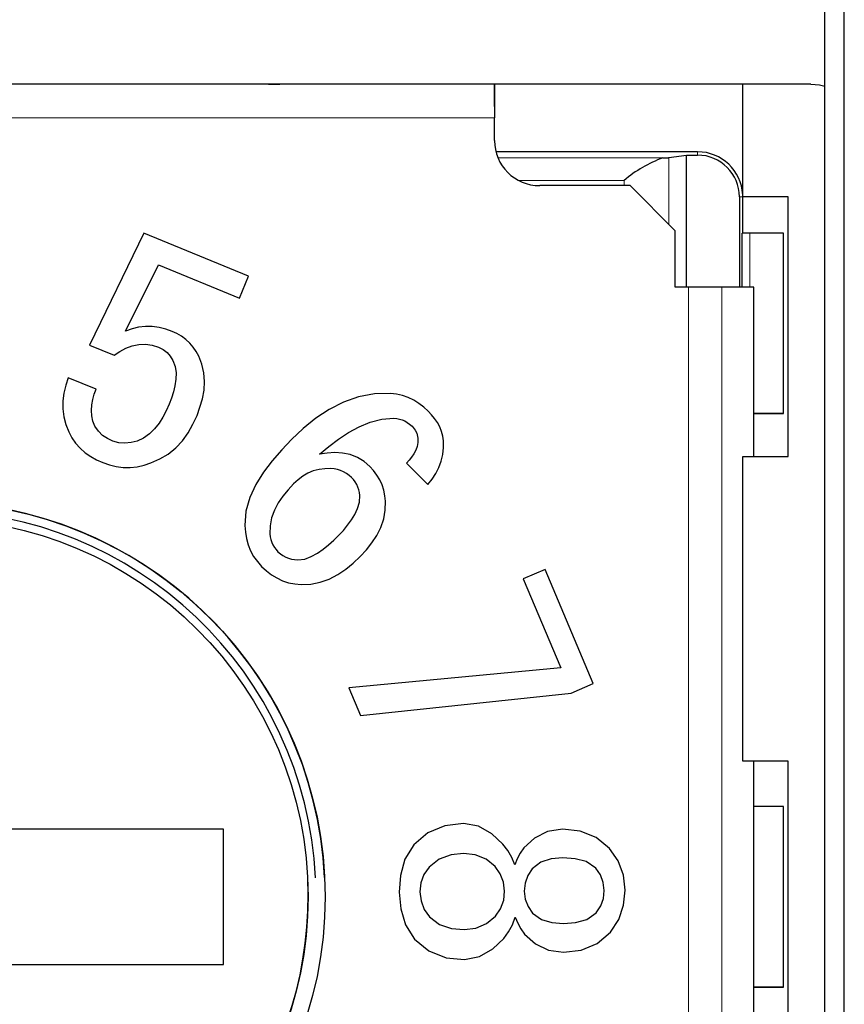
# Model space of a CAD drawing. Header units: millimetres. Extents: x 17 to 414, y 5 to 292.
# Tile 13 of 53: x 197.54 to 201.19, y 37.35 to 41.71. Entities that reach past the tile are written whole.
import ezdxf

# ---------------------------------------------------------------- set-up
doc = ezdxf.new("R2010")
doc.units = ezdxf.units.MM

msp = doc.modelspace()

# ---------------------------------------------------------------- linework, layer by layer
at = {"color": 7, "linetype": 'Continuous', "lineweight": 25}
for p, q in [((201.1045, 27.9221), (201.1045, 47.9191)), ((201.1904, 27.9222), (201.1904, 47.9192)), ((199.6419, 41.426), (194.6419, 41.426)), ((198.6419, 41.426), (198.6419, 41.426)), ((198.6419, 41.426), (198.6919, 41.426)), ((199.6419, 41.426), (199.6419, 41.276)), ((199.6419, 41.426), (199.6419, 41.426)), ((199.6419, 41.326), (199.6419, 41.426)), ((200.7419, 41.426), (199.6419, 41.426)), ((200.7419, 40.926), (200.7419, 41.426)), ((201.0419, 41.426), (200.7419, 41.426)), ((199.6419, 41.326), (199.6419, 41.326)), ((199.6419, 41.326), (199.6419, 41.276)), ((199.6419, 41.176), (199.6419, 41.276)), ((199.6419, 41.176), (199.6419, 41.276)), ((199.6419, 41.176), (199.6421, 41.1662)), ((200.5409, 41.126), (199.6482, 41.126)), ((200.4138, 41.1003), (200.4919, 41.1112)), ((200.4919, 41.1112), (200.5409, 41.1112)), ((200.4919, 40.526), (200.4919, 41.1112)), ((200.2419, 40.976), (199.8419, 40.976)), ((200.4419, 40.776), (200.2419, 40.976)), ((200.726, 40.926), (200.726, 40.526)), ((200.7406, 40.9359), (200.7406, 40.9359)), ((200.7409, 40.926), (200.7406, 40.9359)), ((200.7409, 40.766), (200.7409, 40.926)), ((200.9419, 40.926), (200.7419, 40.926)), ((200.9419, 40.926), (200.7419, 40.926)), ((200.7419, 40.926), (200.7419, 40.926)), ((200.9419, 39.776), (200.9419, 40.926)), ((198.0896, 40.7648), (197.8488, 40.2699)), ((198.5534, 40.5746), (198.0896, 40.7648)), ((200.4419, 40.526), (200.4419, 40.776)), ((200.4419, 40.776), (200.4419, 40.776)), ((200.4419, 40.526), (200.4419, 40.776)), ((200.7383, 40.526), (200.7383, 40.766)), ((200.7719, 40.766), (200.7383, 40.766)), ((200.9219, 39.966), (200.9219, 40.766)), ((200.9219, 39.966), (200.9219, 40.766)), ((200.9219, 40.766), (200.9219, 40.766)), ((198.0088, 40.332), (198.154, 40.625)), ((198.0088, 40.332), (198.154, 40.625)), ((198.154, 40.625), (198.5135, 40.4776)), ((198.154, 40.625), (198.154, 40.625)), ((198.154, 40.625), (198.5135, 40.4776)), ((198.5135, 40.4776), (198.5534, 40.5746)), ((198.5135, 40.4776), (198.5534, 40.5746)), ((198.5534, 40.5746), (198.5534, 40.5746)), ((200.5004, 40.526), (200.4419, 40.526)), ((200.7902, 40.526), (200.6478, 40.526)), ((200.7902, 39.776), (200.7902, 40.526)), ((198.5135, 40.4776), (198.5135, 40.4776)), ((198.0667, 40.3493), (198.0373, 40.3424)), ((198.0968, 40.3527), (198.0667, 40.3493)), ((198.1271, 40.3522), (198.0968, 40.3527)), ((198.1571, 40.348), (198.1271, 40.3522)), ((198.1865, 40.3407), (198.1571, 40.348)), ((198.0373, 40.3424), (198.0088, 40.332)), ((198.215, 40.3305), (198.1865, 40.3407)), ((198.2363, 40.3206), (198.215, 40.3305)), ((198.2566, 40.3087), (198.2363, 40.3206)), ((198.2755, 40.2946), (198.2566, 40.3087)), ((197.8488, 40.2699), (197.9585, 40.2248)), ((197.8488, 40.2699), (197.9585, 40.2248)), ((197.8488, 40.2699), (197.8488, 40.2699)), ((198.0098, 40.2558), (198.0377, 40.2667)), ((198.0098, 40.2558), (198.0377, 40.2667)), ((198.0377, 40.2667), (198.067, 40.2731)), ((198.0377, 40.2667), (198.067, 40.2731)), ((198.0377, 40.2667), (198.0377, 40.2667)), ((198.067, 40.2731), (198.0969, 40.2742)), ((198.067, 40.2731), (198.0969, 40.2742)), ((198.067, 40.2731), (198.067, 40.2731)), ((198.0969, 40.2742), (198.1265, 40.2696)), ((198.0969, 40.2742), (198.0969, 40.2742)), ((198.0969, 40.2742), (198.1265, 40.2696)), ((198.1265, 40.2696), (198.1551, 40.2608)), ((198.1265, 40.2696), (198.1265, 40.2696)), ((198.1265, 40.2696), (198.1551, 40.2608)), ((198.1551, 40.2608), (198.1746, 40.2502)), ((198.1551, 40.2608), (198.1551, 40.2608)), ((198.1551, 40.2608), (198.1746, 40.2502)), ((198.2929, 40.2787), (198.2755, 40.2946)), ((198.3083, 40.261), (198.2929, 40.2787)), ((198.3218, 40.2417), (198.3083, 40.261)), ((197.9585, 40.2248), (197.9836, 40.2413)), ((197.9585, 40.2248), (197.9836, 40.2413)), ((197.9585, 40.2248), (197.9585, 40.2248)), ((197.9836, 40.2413), (198.0098, 40.2558)), ((197.9836, 40.2413), (198.0098, 40.2558)), ((197.9836, 40.2413), (197.9836, 40.2413)), ((198.0098, 40.2558), (198.0098, 40.2558)), ((198.1746, 40.2502), (198.1924, 40.2371)), ((198.1746, 40.2502), (198.1746, 40.2502)), ((198.1746, 40.2502), (198.1924, 40.2371)), ((198.1924, 40.2371), (198.2067, 40.2202)), ((198.1924, 40.2371), (198.1924, 40.2371)), ((198.1924, 40.2371), (198.2067, 40.2202)), ((198.2067, 40.2202), (198.2186, 40.2015)), ((198.2067, 40.2202), (198.2067, 40.2202)), ((198.2067, 40.2202), (198.2186, 40.2015)), ((198.3332, 40.221), (198.3218, 40.2417)), ((198.3466, 40.1847), (198.3332, 40.221)), ((198.2186, 40.2015), (198.2282, 40.1747)), ((198.2186, 40.2015), (198.2186, 40.2015)), ((198.2186, 40.2015), (198.2282, 40.1747)), ((198.2282, 40.1747), (198.2321, 40.1465)), ((198.2282, 40.1747), (198.2282, 40.1747)), ((198.2282, 40.1747), (198.2321, 40.1465)), ((198.3554, 40.147), (198.3466, 40.1847)), ((197.7546, 40.1253), (197.7439, 40.0918)), ((197.8781, 40.0747), (197.7546, 40.1253)), ((198.2321, 40.1465), (198.2315, 40.1181)), ((198.3586, 40.1084), (198.3554, 40.147)), ((197.7439, 40.0918), (197.7359, 40.0575)), ((198.2274, 40.0899), (198.2209, 40.0621)), ((198.2315, 40.1181), (198.2274, 40.0899)), ((198.3563, 40.0697), (198.3586, 40.1084)), ((198.3563, 40.0697), (198.3586, 40.1084)), ((198.3586, 40.1084), (198.3586, 40.1084)), ((197.7359, 40.0575), (197.7313, 40.0226)), ((197.8632, 40.0286), (197.8697, 40.052)), ((197.8632, 40.0286), (197.8697, 40.052)), ((197.8697, 40.052), (197.8781, 40.0747)), ((197.8697, 40.052), (197.8781, 40.0747)), ((197.8697, 40.052), (197.8697, 40.052)), ((197.8781, 40.0747), (197.8781, 40.0747)), ((198.2209, 40.0621), (198.2122, 40.035)), ((198.3491, 40.0317), (198.3563, 40.0697)), ((198.3491, 40.0317), (198.3563, 40.0697)), ((198.3563, 40.0697), (198.3563, 40.0697)), ((199.0404, 40.0405), (198.9732, 40.0171)), ((199.1103, 40.0537), (199.0404, 40.0405)), ((199.1814, 40.0556), (199.1103, 40.0537)), ((199.2081, 40.0518), (199.1814, 40.0556)), ((199.2345, 40.0462), (199.2081, 40.0518)), ((199.2601, 40.0374), (199.2345, 40.0462)), ((197.7313, 40.0226), (197.7309, 39.9874)), ((197.8573, 39.9806), (197.8588, 40.0048)), ((197.8573, 39.9806), (197.8588, 40.0048)), ((197.8588, 40.0048), (197.8632, 40.0286)), ((197.8588, 40.0048), (197.8632, 40.0286)), ((197.8588, 40.0048), (197.8588, 40.0048)), ((197.8632, 40.0286), (197.8632, 40.0286)), ((198.2021, 40.0084), (198.1892, 39.9792)), ((198.2122, 40.035), (198.2021, 40.0084)), ((198.3254, 39.9579), (198.3382, 39.9945)), ((198.3254, 39.9579), (198.3382, 39.9945)), ((198.3382, 39.9945), (198.3491, 40.0317)), ((198.3382, 39.9945), (198.3491, 40.0317)), ((198.3382, 39.9945), (198.3382, 39.9945)), ((198.3491, 40.0317), (198.3491, 40.0317)), ((198.9732, 40.0171), (198.9098, 39.9848)), ((199.2843, 40.0257), (199.2601, 40.0374)), ((199.3071, 40.0111), (199.2843, 40.0257)), ((199.3284, 39.9945), (199.3071, 40.0111)), ((199.3488, 39.9768), (199.3284, 39.9945)), ((197.7309, 39.9874), (197.7348, 39.9525)), ((197.7309, 39.9874), (197.7309, 39.9874)), ((197.7309, 39.9874), (197.7348, 39.9525)), ((197.7348, 39.9525), (197.7436, 39.9184)), ((197.7348, 39.9525), (197.7348, 39.9525)), ((197.7348, 39.9525), (197.7436, 39.9184)), ((197.859, 39.9564), (197.8573, 39.9806)), ((197.8644, 39.9327), (197.859, 39.9564)), ((198.1743, 39.951), (198.1571, 39.9241)), ((198.1892, 39.9792), (198.1743, 39.951)), ((198.3065, 39.919), (198.3254, 39.9579)), ((198.3065, 39.919), (198.3254, 39.9579)), ((198.3254, 39.9579), (198.3254, 39.9579)), ((198.9098, 39.9848), (198.8505, 39.9456)), ((199.3636, 39.9612), (199.3488, 39.9768)), ((199.377, 39.9444), (199.3636, 39.9612)), ((200.7902, 39.966), (200.9219, 39.966)), ((200.9219, 39.966), (200.9219, 39.966)), ((197.7436, 39.9184), (197.7569, 39.8859)), ((197.7436, 39.9184), (197.7436, 39.9184)), ((197.7436, 39.9184), (197.7569, 39.8859)), ((197.8733, 39.9102), (197.8644, 39.9327)), ((197.8883, 39.8885), (197.8733, 39.9102)), ((198.1571, 39.9241), (198.1374, 39.8991)), ((198.2853, 39.8813), (198.3065, 39.919)), ((198.2853, 39.8813), (198.3065, 39.919)), ((198.3065, 39.919), (198.3065, 39.919)), ((198.8505, 39.9456), (198.795, 39.9009)), ((198.996, 39.8819), (199.0427, 39.9076)), ((198.996, 39.8819), (199.0427, 39.9076)), ((199.0427, 39.9076), (199.0919, 39.9283)), ((199.0427, 39.9076), (199.0919, 39.9283)), ((199.0427, 39.9076), (199.0427, 39.9076)), ((199.0919, 39.9283), (199.1433, 39.9423)), ((199.0919, 39.9283), (199.1433, 39.9423)), ((199.0919, 39.9283), (199.0919, 39.9283)), ((199.1433, 39.9423), (199.1964, 39.9466)), ((199.1433, 39.9423), (199.1964, 39.9466)), ((199.1433, 39.9423), (199.1433, 39.9423)), ((199.1964, 39.9466), (199.2089, 39.9447)), ((199.1964, 39.9466), (199.1964, 39.9466)), ((199.1964, 39.9466), (199.2089, 39.9447)), ((199.2089, 39.9447), (199.2214, 39.9423)), ((199.2089, 39.9447), (199.2089, 39.9447)), ((199.2089, 39.9447), (199.2214, 39.9423)), ((199.2214, 39.9423), (199.2336, 39.9388)), ((199.2214, 39.9423), (199.2214, 39.9423)), ((199.2214, 39.9423), (199.2336, 39.9388)), ((199.2336, 39.9388), (199.2452, 39.9337)), ((199.2336, 39.9388), (199.2336, 39.9388)), ((199.2336, 39.9388), (199.2452, 39.9337)), ((199.2452, 39.9337), (199.256, 39.927)), ((199.2452, 39.9337), (199.2452, 39.9337)), ((199.2452, 39.9337), (199.256, 39.927)), ((199.256, 39.927), (199.2662, 39.9194)), ((199.256, 39.927), (199.256, 39.927)), ((199.256, 39.927), (199.2662, 39.9194)), ((199.2662, 39.9194), (199.2774, 39.9102)), ((199.2662, 39.9194), (199.2662, 39.9194)), ((199.2662, 39.9194), (199.2774, 39.9102)), ((199.2774, 39.9102), (199.291, 39.8934)), ((199.2774, 39.9102), (199.2774, 39.9102)), ((199.2774, 39.9102), (199.291, 39.8934)), ((199.389, 39.9266), (199.377, 39.9444)), ((199.3992, 39.9077), (199.389, 39.9266)), ((199.4072, 39.8877), (199.3992, 39.9077)), ((197.7569, 39.8859), (197.7703, 39.8592)), ((197.7569, 39.8859), (197.7569, 39.8859)), ((197.7569, 39.8859), (197.7703, 39.8592)), ((197.907, 39.87), (197.8883, 39.8885)), ((197.9291, 39.8558), (197.907, 39.87)), ((198.1146, 39.8767), (198.0887, 39.8582)), ((198.1374, 39.8991), (198.1146, 39.8767)), ((198.2601, 39.8462), (198.2853, 39.8813)), ((198.2601, 39.8462), (198.2853, 39.8813)), ((198.2853, 39.8813), (198.2853, 39.8813)), ((198.795, 39.9009), (198.7432, 39.8521)), ((198.9515, 39.8525), (198.996, 39.8819)), ((198.9515, 39.8525), (198.996, 39.8819)), ((198.996, 39.8819), (198.996, 39.8819)), ((199.291, 39.8934), (199.298, 39.8789)), ((199.291, 39.8934), (199.291, 39.8934)), ((199.291, 39.8934), (199.298, 39.8789)), ((199.298, 39.8789), (199.303, 39.8575)), ((199.298, 39.8789), (199.298, 39.8789)), ((199.298, 39.8789), (199.303, 39.8575)), ((199.4127, 39.867), (199.4072, 39.8877)), ((199.4155, 39.8457), (199.4127, 39.867)), ((197.7703, 39.8592), (197.7873, 39.8347)), ((197.7703, 39.8592), (197.7703, 39.8592)), ((197.7703, 39.8592), (197.7873, 39.8347)), ((197.7873, 39.8347), (197.8073, 39.8126)), ((197.7873, 39.8347), (197.7873, 39.8347)), ((197.7873, 39.8347), (197.8073, 39.8126)), ((197.9528, 39.8443), (197.9291, 39.8558)), ((197.979, 39.8366), (197.9528, 39.8443)), ((198.0062, 39.8346), (197.979, 39.8366)), ((198.0333, 39.8377), (198.0062, 39.8346)), ((198.0597, 39.8448), (198.0333, 39.8377)), ((198.0887, 39.8582), (198.0597, 39.8448)), ((198.2307, 39.8145), (198.2601, 39.8462)), ((198.2307, 39.8145), (198.2601, 39.8462)), ((198.2601, 39.8462), (198.2601, 39.8462)), ((198.7432, 39.8521), (198.6998, 39.8055)), ((198.8671, 39.7873), (198.9088, 39.8206)), ((198.8671, 39.7873), (198.9088, 39.8206)), ((198.9088, 39.8206), (198.9515, 39.8525)), ((198.9088, 39.8206), (198.9515, 39.8525)), ((198.9088, 39.8206), (198.9088, 39.8206)), ((198.9515, 39.8525), (198.9515, 39.8525)), ((199.2992, 39.8208), (199.2932, 39.8041)), ((199.3026, 39.8382), (199.2992, 39.8208)), ((199.303, 39.8575), (199.3026, 39.8382)), ((199.4159, 39.8156), (199.4155, 39.8457)), ((199.4155, 39.8457), (199.4155, 39.8457)), ((199.4159, 39.8156), (199.4155, 39.8457)), ((197.8073, 39.8126), (197.8299, 39.7931)), ((197.8073, 39.8126), (197.8073, 39.8126)), ((197.8073, 39.8126), (197.8299, 39.7931)), ((197.8299, 39.7931), (197.8545, 39.7763)), ((197.8299, 39.7931), (197.8299, 39.7931)), ((197.8299, 39.7931), (197.8545, 39.7763)), ((197.8545, 39.7763), (197.8805, 39.7617)), ((197.8545, 39.7763), (197.8545, 39.7763)), ((197.8545, 39.7763), (197.8805, 39.7617)), ((198.1599, 39.7653), (198.1972, 39.7873)), ((198.1599, 39.7653), (198.1972, 39.7873)), ((198.1972, 39.7873), (198.2307, 39.8145)), ((198.1972, 39.7873), (198.2307, 39.8145)), ((198.1972, 39.7873), (198.1972, 39.7873)), ((198.2307, 39.8145), (198.2307, 39.8145)), ((198.6998, 39.8055), (198.6581, 39.7573)), ((198.9011, 39.7916), (198.8671, 39.7873)), ((198.9354, 39.7937), (198.9011, 39.7916)), ((198.9696, 39.7916), (198.9354, 39.7937)), ((199.0031, 39.7847), (198.9696, 39.7916)), ((199.0351, 39.7724), (199.0031, 39.7847)), ((199.2851, 39.7883), (199.2752, 39.7735)), ((199.2932, 39.8041), (199.2851, 39.7883)), ((199.4062, 39.7563), (199.4128, 39.7857)), ((199.4062, 39.7563), (199.4128, 39.7857)), ((199.4128, 39.7857), (199.4159, 39.8156)), ((199.4128, 39.7857), (199.4159, 39.8156)), ((199.4128, 39.7857), (199.4128, 39.7857)), ((199.4159, 39.8156), (199.4159, 39.8156)), ((197.8805, 39.7617), (197.9077, 39.7494)), ((197.8805, 39.7617), (197.8805, 39.7617)), ((197.8805, 39.7617), (197.9077, 39.7494)), ((197.9077, 39.7494), (197.9371, 39.7389)), ((197.9077, 39.7494), (197.9077, 39.7494)), ((197.9077, 39.7494), (197.9371, 39.7389)), ((197.9371, 39.7389), (197.9674, 39.7315)), ((197.9371, 39.7389), (197.9371, 39.7389)), ((197.9371, 39.7389), (197.9674, 39.7315)), ((198.0605, 39.7307), (198.0909, 39.7377)), ((198.0605, 39.7307), (198.0909, 39.7377)), ((198.0909, 39.7377), (198.1203, 39.7479)), ((198.0909, 39.7377), (198.1203, 39.7479)), ((198.0909, 39.7377), (198.0909, 39.7377)), ((198.1203, 39.7479), (198.1599, 39.7653)), ((198.1203, 39.7479), (198.1599, 39.7653)), ((198.1203, 39.7479), (198.1203, 39.7479)), ((198.1599, 39.7653), (198.1599, 39.7653)), ((198.6581, 39.7573), (198.6196, 39.7065)), ((199.0643, 39.7544), (199.0351, 39.7724)), ((199.0907, 39.7326), (199.0643, 39.7544)), ((199.1068, 39.7139), (199.0907, 39.7326)), ((199.2642, 39.7596), (199.252, 39.7467)), ((199.252, 39.7467), (199.3471, 39.6526)), ((199.252, 39.7467), (199.252, 39.7467)), ((199.252, 39.7467), (199.3471, 39.6526)), ((199.2752, 39.7735), (199.2642, 39.7596)), ((199.396, 39.728), (199.4062, 39.7563)), ((199.396, 39.728), (199.4062, 39.7563)), ((199.4062, 39.7563), (199.4062, 39.7563)), ((200.7419, 38.426), (200.7419, 39.776)), ((200.7419, 39.776), (200.9419, 39.776)), ((197.9674, 39.7315), (197.9983, 39.7276)), ((197.9674, 39.7315), (197.9674, 39.7315)), ((197.9674, 39.7315), (197.9983, 39.7276)), ((197.9983, 39.7276), (198.0295, 39.7273)), ((197.9983, 39.7276), (197.9983, 39.7276)), ((197.9983, 39.7276), (198.0295, 39.7273)), ((198.0295, 39.7273), (198.0605, 39.7307)), ((198.0295, 39.7273), (198.0605, 39.7307)), ((198.0295, 39.7273), (198.0295, 39.7273)), ((198.0605, 39.7307), (198.0605, 39.7307)), ((198.6196, 39.7065), (198.586, 39.6524)), ((198.8155, 39.7021), (198.7929, 39.6886)), ((198.8155, 39.7021), (198.7929, 39.6886)), ((198.8397, 39.7124), (198.8155, 39.7021)), ((198.8397, 39.7124), (198.8155, 39.7021)), ((198.8155, 39.7021), (198.8155, 39.7021)), ((198.8652, 39.719), (198.8397, 39.7124)), ((198.8652, 39.719), (198.8397, 39.7124)), ((198.8397, 39.7124), (198.8397, 39.7124)), ((198.8913, 39.7221), (198.8652, 39.719)), ((198.8913, 39.7221), (198.8652, 39.719)), ((198.8652, 39.719), (198.8652, 39.719)), ((198.9176, 39.7231), (198.8913, 39.7221)), ((198.9176, 39.7231), (198.8913, 39.7221)), ((198.8913, 39.7221), (198.8913, 39.7221)), ((198.9321, 39.721), (198.9176, 39.7231)), ((198.9176, 39.7231), (198.9176, 39.7231)), ((198.9321, 39.721), (198.9176, 39.7231)), ((198.9464, 39.7184), (198.9321, 39.721)), ((198.9321, 39.721), (198.9321, 39.721)), ((198.9464, 39.7184), (198.9321, 39.721)), ((198.9604, 39.7144), (198.9464, 39.7184)), ((198.9464, 39.7184), (198.9464, 39.7184)), ((198.9604, 39.7144), (198.9464, 39.7184)), ((198.9737, 39.7086), (198.9604, 39.7144)), ((198.9604, 39.7144), (198.9604, 39.7144)), ((198.9737, 39.7086), (198.9604, 39.7144)), ((198.9862, 39.701), (198.9737, 39.7086)), ((198.9737, 39.7086), (198.9737, 39.7086)), ((198.9862, 39.701), (198.9737, 39.7086)), ((198.9979, 39.6924), (198.9862, 39.701)), ((198.9862, 39.701), (198.9862, 39.701)), ((198.9979, 39.6924), (198.9862, 39.701)), ((199.0092, 39.6832), (198.9979, 39.6924)), ((198.9979, 39.6924), (198.9979, 39.6924)), ((199.0092, 39.6832), (198.9979, 39.6924)), ((199.1217, 39.6942), (199.1068, 39.7139)), ((199.1343, 39.673), (199.1217, 39.6942)), ((199.3661, 39.6759), (199.3825, 39.7012)), ((199.3661, 39.6759), (199.3825, 39.7012)), ((199.3825, 39.7012), (199.396, 39.728)), ((199.3825, 39.7012), (199.396, 39.728)), ((199.3825, 39.7012), (199.3825, 39.7012)), ((199.396, 39.728), (199.396, 39.728)), ((198.586, 39.6524), (198.5587, 39.5948)), ((198.7523, 39.6551), (198.7281, 39.6283)), ((198.7523, 39.6551), (198.7281, 39.6283)), ((198.7721, 39.6725), (198.7523, 39.6551)), ((198.7721, 39.6725), (198.7523, 39.6551)), ((198.7523, 39.6551), (198.7523, 39.6551)), ((198.7929, 39.6886), (198.7721, 39.6725)), ((198.7929, 39.6886), (198.7721, 39.6725)), ((198.7721, 39.6725), (198.7721, 39.6725)), ((198.7929, 39.6886), (198.7929, 39.6886)), ((199.0177, 39.6737), (199.0092, 39.6832)), ((199.0092, 39.6832), (199.0092, 39.6832)), ((199.0177, 39.6737), (199.0092, 39.6832)), ((199.0255, 39.6636), (199.0177, 39.6737)), ((199.0177, 39.6737), (199.0177, 39.6737)), ((199.0255, 39.6636), (199.0177, 39.6737)), ((199.0321, 39.6527), (199.0255, 39.6636)), ((199.0255, 39.6636), (199.0255, 39.6636)), ((199.0321, 39.6527), (199.0255, 39.6636)), ((199.0373, 39.6411), (199.0321, 39.6527)), ((199.0321, 39.6527), (199.0321, 39.6527)), ((199.0373, 39.6411), (199.0321, 39.6527)), ((199.1442, 39.6504), (199.1343, 39.673)), ((199.1513, 39.6268), (199.1442, 39.6504)), ((199.3471, 39.6526), (199.3661, 39.6759)), ((199.3471, 39.6526), (199.3661, 39.6759)), ((199.3471, 39.6526), (199.3471, 39.6526)), ((199.3661, 39.6759), (199.3661, 39.6759)), ((198.7281, 39.6283), (198.7052, 39.6003)), ((198.7281, 39.6283), (198.7052, 39.6003)), ((198.7281, 39.6283), (198.7281, 39.6283)), ((199.0412, 39.6289), (199.0373, 39.6411)), ((199.0373, 39.6411), (199.0373, 39.6411)), ((199.0412, 39.6289), (199.0373, 39.6411)), ((199.0437, 39.6164), (199.0412, 39.6289)), ((199.0412, 39.6289), (199.0412, 39.6289)), ((199.0437, 39.6164), (199.0412, 39.6289)), ((199.0453, 39.6038), (199.0437, 39.6164)), ((199.0437, 39.6164), (199.0437, 39.6164)), ((199.0453, 39.6038), (199.0437, 39.6164)), ((199.0438, 39.5747), (199.0453, 39.6038)), ((199.1559, 39.6026), (199.1513, 39.6268)), ((199.1591, 39.5781), (199.1559, 39.6026)), ((198.5587, 39.5948), (198.5412, 39.5337)), ((198.6849, 39.5704), (198.6679, 39.5386)), ((198.6849, 39.5704), (198.6679, 39.5386)), ((198.7052, 39.6003), (198.6849, 39.5704)), ((198.7052, 39.6003), (198.6849, 39.5704)), ((198.6849, 39.5704), (198.6849, 39.5704)), ((198.7052, 39.6003), (198.7052, 39.6003)), ((199.0361, 39.5465), (199.0438, 39.5747)), ((199.1585, 39.5386), (199.1591, 39.5781)), ((199.1585, 39.5386), (199.1591, 39.5781)), ((199.1591, 39.5781), (199.1591, 39.5781)), ((198.5412, 39.5337), (198.5367, 39.4702)), ((198.6679, 39.5386), (198.6554, 39.5047)), ((198.6679, 39.5386), (198.6554, 39.5047)), ((198.6679, 39.5386), (198.6679, 39.5386)), ((199.0089, 39.495), (199.0241, 39.5199)), ((199.0241, 39.5199), (199.0361, 39.5465)), ((199.1515, 39.4997), (199.1585, 39.5386)), ((199.1515, 39.4997), (199.1585, 39.5386)), ((199.1585, 39.5386), (199.1585, 39.5386)), ((198.6554, 39.5047), (198.6487, 39.4693)), ((198.6554, 39.5047), (198.6487, 39.4693)), ((198.6554, 39.5047), (198.6554, 39.5047)), ((198.9728, 39.4491), (198.9917, 39.4714)), ((198.9917, 39.4714), (199.0089, 39.495)), ((199.1386, 39.4623), (199.1515, 39.4997)), ((199.1386, 39.4623), (199.1515, 39.4997)), ((199.1515, 39.4997), (199.1515, 39.4997)), ((198.5367, 39.4702), (198.5395, 39.4417)), ((198.5367, 39.4702), (198.5367, 39.4702)), ((198.5367, 39.4702), (198.5395, 39.4417)), ((198.5395, 39.4417), (198.5439, 39.4133)), ((198.5395, 39.4417), (198.5395, 39.4417)), ((198.5395, 39.4417), (198.5439, 39.4133)), ((198.6487, 39.4693), (198.6474, 39.4332)), ((198.6487, 39.4693), (198.6474, 39.4332)), ((198.6474, 39.4332), (198.6494, 39.4206)), ((198.6487, 39.4693), (198.6487, 39.4693)), ((198.9306, 39.4061), (198.9528, 39.4278)), ((198.9528, 39.4278), (198.9728, 39.4491)), ((199.1209, 39.4269), (199.1386, 39.4623)), ((199.1209, 39.4269), (199.1386, 39.4623)), ((199.1386, 39.4623), (199.1386, 39.4623)), ((198.5439, 39.4133), (198.5512, 39.3856)), ((198.5439, 39.4133), (198.5439, 39.4133)), ((198.5439, 39.4133), (198.5512, 39.3856)), ((198.5512, 39.3856), (198.5618, 39.359)), ((198.5512, 39.3856), (198.5512, 39.3856)), ((198.5512, 39.3856), (198.5618, 39.359)), ((198.6494, 39.4206), (198.6519, 39.4082)), ((198.6519, 39.4082), (198.6555, 39.396)), ((198.6555, 39.396), (198.6607, 39.3845)), ((198.6607, 39.3845), (198.6675, 39.3737)), ((198.8833, 39.3658), (198.9075, 39.3852)), ((198.9075, 39.3852), (198.9306, 39.4061)), ((199.0749, 39.3626), (199.0993, 39.3937)), ((199.0749, 39.3626), (199.0993, 39.3937)), ((199.0993, 39.3937), (199.1209, 39.4269)), ((199.0993, 39.3937), (199.1209, 39.4269)), ((199.0993, 39.3937), (199.0993, 39.3937)), ((199.1209, 39.4269), (199.1209, 39.4269)), ((198.5618, 39.359), (198.5756, 39.3339)), ((198.5618, 39.359), (198.5618, 39.359)), ((198.5618, 39.359), (198.5756, 39.3339)), ((198.6675, 39.3737), (198.6752, 39.3637)), ((198.6752, 39.3637), (198.6834, 39.3539)), ((198.6834, 39.3539), (198.6943, 39.3455)), ((198.6943, 39.3455), (198.7056, 39.3376)), ((198.8308, 39.3327), (198.8579, 39.3479)), ((198.8579, 39.3479), (198.8833, 39.3658)), ((199.048, 39.3336), (199.0749, 39.3626)), ((199.048, 39.3336), (199.0749, 39.3626)), ((199.0749, 39.3626), (199.0749, 39.3626)), ((198.5756, 39.3339), (198.5926, 39.3108)), ((198.5756, 39.3339), (198.5756, 39.3339)), ((198.5756, 39.3339), (198.5926, 39.3108)), ((198.5926, 39.3108), (198.6112, 39.2889)), ((198.5926, 39.3108), (198.5926, 39.3108)), ((198.5926, 39.3108), (198.6112, 39.2889)), ((198.7056, 39.3376), (198.7175, 39.3307)), ((198.7175, 39.3307), (198.7303, 39.3255)), ((198.7303, 39.3255), (198.7436, 39.3221)), ((198.7436, 39.3221), (198.7573, 39.3199)), ((198.7573, 39.3199), (198.771, 39.3182)), ((198.771, 39.3182), (198.8017, 39.3217)), ((198.8017, 39.3217), (198.8308, 39.3327)), ((198.9838, 39.2772), (199.0169, 39.3042)), ((198.9838, 39.2772), (199.0169, 39.3042)), ((199.0169, 39.3042), (199.048, 39.3336)), ((199.0169, 39.3042), (199.048, 39.3336)), ((199.0169, 39.3042), (199.0169, 39.3042)), ((199.048, 39.3336), (199.048, 39.3336)), ((198.6112, 39.2889), (198.6319, 39.27)), ((198.6112, 39.2889), (198.6112, 39.2889)), ((198.6112, 39.2889), (198.6319, 39.27)), ((198.6319, 39.27), (198.6542, 39.2528)), ((198.6319, 39.27), (198.6319, 39.27)), ((198.6319, 39.27), (198.6542, 39.2528)), ((198.6542, 39.2528), (198.6781, 39.2381)), ((198.6542, 39.2528), (198.6542, 39.2528)), ((198.6542, 39.2528), (198.6781, 39.2381)), ((198.9105, 39.2336), (198.9483, 39.2534)), ((198.9105, 39.2336), (198.9483, 39.2534)), ((198.9483, 39.2534), (198.9838, 39.2772)), ((198.9483, 39.2534), (198.9838, 39.2772)), ((198.9483, 39.2534), (198.9483, 39.2534)), ((198.9838, 39.2772), (198.9838, 39.2772)), ((199.8658, 39.2756), (199.7687, 39.2345)), ((200.0794, 38.7701), (199.8658, 39.2756)), ((198.6781, 39.2381), (198.7036, 39.2262)), ((198.6781, 39.2381), (198.6781, 39.2381)), ((198.6781, 39.2381), (198.7036, 39.2262)), ((198.7036, 39.2262), (198.7302, 39.2172)), ((198.7036, 39.2262), (198.7036, 39.2262)), ((198.7036, 39.2262), (198.7302, 39.2172)), ((198.7302, 39.2172), (198.7578, 39.2116)), ((198.7302, 39.2172), (198.7302, 39.2172)), ((198.7302, 39.2172), (198.7578, 39.2116)), ((198.7578, 39.2116), (198.7858, 39.2093)), ((198.7578, 39.2116), (198.7578, 39.2116)), ((198.7578, 39.2116), (198.7858, 39.2093)), ((198.7858, 39.2093), (198.8285, 39.2106)), ((198.7858, 39.2093), (198.8285, 39.2106)), ((198.7858, 39.2093), (198.7858, 39.2093)), ((198.8285, 39.2106), (198.8703, 39.219)), ((198.8285, 39.2106), (198.8703, 39.219)), ((198.8285, 39.2106), (198.8285, 39.2106)), ((198.8703, 39.219), (198.9105, 39.2336)), ((198.8703, 39.219), (198.9105, 39.2336)), ((198.8703, 39.219), (198.8703, 39.219)), ((198.9105, 39.2336), (198.9105, 39.2336)), ((199.7687, 39.2345), (199.935, 38.8408)), ((199.7687, 39.2345), (199.7687, 39.2345)), ((199.7687, 39.2345), (199.935, 38.8408)), ((199.935, 38.8408), (198.9973, 38.7519)), ((198.9973, 38.7519), (199.049, 38.6295)), ((198.9973, 38.7519), (198.9973, 38.7519)), ((198.9973, 38.7519), (199.049, 38.6295)), ((199.9806, 38.7283), (200.0794, 38.7701)), ((199.9806, 38.7283), (200.0794, 38.7701)), ((200.0794, 38.7701), (200.0794, 38.7701)), ((199.049, 38.6295), (199.9806, 38.7283)), ((199.049, 38.6295), (199.9806, 38.7283)), ((199.9806, 38.7283), (199.9806, 38.7283)), ((199.049, 38.6295), (199.049, 38.6295)), ((200.7902, 38.426), (200.7419, 38.426)), ((200.9419, 38.426), (200.7419, 38.426)), ((200.9419, 38.426), (200.7419, 38.426)), ((200.7419, 38.426), (200.7419, 38.426)), ((200.7419, 38.426), (200.7419, 38.426)), ((200.7902, 37.226), (200.7902, 38.426)), ((200.9419, 37.226), (200.9419, 38.426)), ((200.9219, 37.426), (200.9219, 38.226)), ((200.9219, 37.426), (200.9219, 38.226)), ((200.9219, 38.226), (200.9219, 38.226)), ((198.4419, 38.126), (196.1419, 38.126)), ((198.4419, 38.126), (196.6419, 38.126)), ((198.4419, 37.526), (198.4419, 38.126)), ((199.4227, 38.1404), (199.347, 38.1089)), ((199.5043, 38.1503), (199.4227, 38.1404)), ((199.5708, 38.1383), (199.5043, 38.1503)), ((199.6297, 38.1051), (199.5708, 38.1383)), ((199.9426, 38.1256), (199.877, 38.1149)), ((200.0218, 38.117), (199.9426, 38.1256)), ((199.347, 38.1089), (199.2845, 38.0557)), ((199.6795, 38.0591), (199.6297, 38.1051)), ((199.8196, 38.0861), (199.772, 38.0426)), ((199.877, 38.1149), (199.8196, 38.0861)), ((200.0926, 38.0886), (200.0218, 38.117)), ((200.1517, 38.0399), (200.0926, 38.0886)), ((199.2845, 38.0557), (199.2455, 37.9924)), ((199.7006, 38.0306), (199.6795, 38.0591)), ((199.772, 38.0426), (199.7557, 38.0189)), ((200.1899, 37.9849), (200.1517, 38.0399)), ((199.2455, 37.9924), (199.2253, 37.9207)), ((199.3963, 37.9927), (199.3521, 37.9579)), ((199.3963, 37.9927), (199.3521, 37.9579)), ((199.4494, 38.0111), (199.3963, 37.9927)), ((199.4494, 38.0111), (199.3963, 37.9927)), ((199.3963, 37.9927), (199.3963, 37.9927)), ((199.5054, 38.0171), (199.4494, 38.0111)), ((199.5054, 38.0171), (199.4494, 38.0111)), ((199.4494, 38.0111), (199.4494, 38.0111)), ((199.5567, 38.0116), (199.5054, 38.0171)), ((199.5054, 38.0171), (199.5054, 38.0171)), ((199.5567, 38.0116), (199.5054, 38.0171)), ((199.6046, 37.9929), (199.5567, 38.0116)), ((199.5567, 38.0116), (199.5567, 38.0116)), ((199.6046, 37.9929), (199.5567, 38.0116)), ((199.6445, 37.9603), (199.6046, 37.9929)), ((199.6046, 37.9929), (199.6046, 37.9929)), ((199.6445, 37.9603), (199.6046, 37.9929)), ((199.7181, 37.9997), (199.7006, 38.0306)), ((199.7316, 37.9668), (199.7181, 37.9997)), ((199.7422, 37.9935), (199.7316, 37.9668)), ((199.7557, 38.0189), (199.7422, 37.9935)), ((199.8935, 37.9934), (199.8473, 37.9791)), ((199.8935, 37.9934), (199.8473, 37.9791)), ((199.9438, 37.998), (199.8935, 37.9934)), ((199.9438, 37.998), (199.8935, 37.9934)), ((199.8935, 37.9934), (199.8935, 37.9934)), ((199.9985, 37.9946), (199.9438, 37.998)), ((199.9438, 37.998), (199.9438, 37.998)), ((199.9985, 37.9946), (199.9438, 37.998)), ((200.0484, 37.9817), (199.9985, 37.9946)), ((199.9985, 37.9946), (199.9985, 37.9946)), ((200.0484, 37.9817), (199.9985, 37.9946)), ((199.3521, 37.9579), (199.3296, 37.9247)), ((199.3521, 37.9579), (199.3296, 37.9247)), ((199.3521, 37.9579), (199.3521, 37.9579)), ((199.6674, 37.9275), (199.6445, 37.9603)), ((199.6445, 37.9603), (199.6445, 37.9603)), ((199.6674, 37.9275), (199.6445, 37.9603)), ((199.8087, 37.9503), (199.7893, 37.9203)), ((199.8087, 37.9503), (199.7893, 37.9203)), ((199.8473, 37.9791), (199.8087, 37.9503)), ((199.8473, 37.9791), (199.8087, 37.9503)), ((199.8087, 37.9503), (199.8087, 37.9503)), ((199.8473, 37.9791), (199.8473, 37.9791)), ((200.0909, 37.9525), (200.0484, 37.9817)), ((200.0484, 37.9817), (200.0484, 37.9817)), ((200.0909, 37.9525), (200.0484, 37.9817)), ((200.1109, 37.923), (200.0909, 37.9525)), ((200.0909, 37.9525), (200.0909, 37.9525)), ((200.1109, 37.923), (200.0909, 37.9525)), ((200.2127, 37.9218), (200.1899, 37.9849)), ((198.8148, 37.9085), (198.8148, 37.9085)), ((199.2253, 37.9207), (199.2201, 37.8463)), ((199.3296, 37.9247), (199.3162, 37.8871)), ((199.3296, 37.9247), (199.3162, 37.8871)), ((199.3296, 37.9247), (199.3296, 37.9247)), ((199.6819, 37.8903), (199.6674, 37.9275)), ((199.6674, 37.9275), (199.6674, 37.9275)), ((199.6819, 37.8903), (199.6674, 37.9275)), ((199.7893, 37.9203), (199.7774, 37.8868)), ((199.7893, 37.9203), (199.7774, 37.8868)), ((199.7893, 37.9203), (199.7893, 37.9203)), ((200.1234, 37.8897), (200.1109, 37.923)), ((200.1109, 37.923), (200.1109, 37.923)), ((200.1234, 37.8897), (200.1109, 37.923)), ((200.2201, 37.8551), (200.2127, 37.9218)), ((199.3162, 37.8871), (199.312, 37.8473)), ((199.3162, 37.8871), (199.312, 37.8473)), ((199.3162, 37.8871), (199.3162, 37.8871)), ((199.6865, 37.8505), (199.6819, 37.8903)), ((199.6819, 37.8903), (199.6819, 37.8903)), ((199.6865, 37.8505), (199.6819, 37.8903)), ((199.7774, 37.8868), (199.7737, 37.8513)), ((199.7774, 37.8868), (199.7737, 37.8513)), ((199.7774, 37.8868), (199.7774, 37.8868)), ((200.1277, 37.8543), (200.1234, 37.8897)), ((200.1234, 37.8897), (200.1234, 37.8897)), ((200.1277, 37.8543), (200.1234, 37.8897)), ((199.2201, 37.8463), (199.2268, 37.7722)), ((199.2201, 37.8463), (199.2201, 37.8463)), ((199.2201, 37.8463), (199.2268, 37.7722)), ((199.312, 37.8473), (199.3167, 37.8076)), ((199.6825, 37.8107), (199.6865, 37.8505)), ((199.7737, 37.8513), (199.7779, 37.8159)), ((199.7779, 37.8159), (199.7903, 37.7826)), ((200.1121, 37.7853), (200.124, 37.8188)), ((200.124, 37.8188), (200.1277, 37.8543)), ((200.2137, 37.7883), (200.2201, 37.8551)), ((200.2137, 37.7883), (200.2201, 37.8551)), ((200.2201, 37.8551), (200.2201, 37.8551)), ((199.2268, 37.7722), (199.2481, 37.7011)), ((199.2268, 37.7722), (199.2268, 37.7722)), ((199.2268, 37.7722), (199.2481, 37.7011)), ((199.3167, 37.8076), (199.331, 37.7703)), ((199.331, 37.7703), (199.354, 37.7376)), ((199.6464, 37.7401), (199.6689, 37.7732)), ((199.6689, 37.7732), (199.6825, 37.8107)), ((199.7903, 37.7826), (199.8104, 37.7532)), ((200.0926, 37.7555), (200.1121, 37.7853)), ((200.1921, 37.7248), (200.2137, 37.7883)), ((200.1921, 37.7248), (200.2137, 37.7883)), ((200.2137, 37.7883), (200.2137, 37.7883)), ((199.354, 37.7376), (199.3986, 37.7034)), ((199.607, 37.707), (199.6464, 37.7401)), ((199.7215, 37.7015), (199.7336, 37.735)), ((199.7215, 37.7015), (199.7336, 37.735)), ((199.7336, 37.735), (199.7448, 37.7085)), ((199.7336, 37.735), (199.7336, 37.735)), ((199.7336, 37.735), (199.7448, 37.7085)), ((199.8104, 37.7532), (199.8495, 37.7249)), ((200.0505, 37.726), (200.0926, 37.7555)), ((199.2481, 37.7011), (199.2881, 37.6385)), ((199.2481, 37.7011), (199.2481, 37.7011)), ((199.2481, 37.7011), (199.2881, 37.6385)), ((199.3986, 37.7034), (199.4521, 37.6857)), ((199.4521, 37.6857), (199.5083, 37.681)), ((199.5083, 37.681), (199.5595, 37.6874)), ((199.5595, 37.6874), (199.607, 37.707)), ((199.7045, 37.6703), (199.7215, 37.7015)), ((199.7045, 37.6703), (199.7215, 37.7015)), ((199.7215, 37.7015), (199.7215, 37.7015)), ((199.7448, 37.7085), (199.7587, 37.6834)), ((199.7448, 37.7085), (199.7448, 37.7085)), ((199.7448, 37.7085), (199.7587, 37.6834)), ((199.7587, 37.6834), (199.7754, 37.6601)), ((199.7587, 37.6834), (199.7587, 37.6834)), ((199.7587, 37.6834), (199.7754, 37.6601)), ((199.8495, 37.7249), (199.8959, 37.7114)), ((199.8959, 37.7114), (199.9468, 37.7078)), ((199.9468, 37.7078), (200.0008, 37.712)), ((200.0008, 37.712), (200.0505, 37.726)), ((200.1549, 37.6691), (200.1921, 37.7248)), ((200.1549, 37.6691), (200.1921, 37.7248)), ((200.1921, 37.7248), (200.1921, 37.7248)), ((199.6341, 37.5951), (199.6831, 37.6419)), ((199.6341, 37.5951), (199.6831, 37.6419)), ((199.6831, 37.6419), (199.7045, 37.6703)), ((199.6831, 37.6419), (199.7045, 37.6703)), ((199.6831, 37.6419), (199.6831, 37.6419)), ((199.7045, 37.6703), (199.7045, 37.6703)), ((199.7754, 37.6601), (199.8237, 37.6174)), ((199.7754, 37.6601), (199.7754, 37.6601)), ((199.7754, 37.6601), (199.8237, 37.6174)), ((200.0967, 37.6195), (200.1549, 37.6691)), ((200.0967, 37.6195), (200.1549, 37.6691)), ((200.1549, 37.6691), (200.1549, 37.6691)), ((199.2881, 37.6385), (199.3515, 37.5863)), ((199.2881, 37.6385), (199.2881, 37.6385)), ((199.2881, 37.6385), (199.3515, 37.5863)), ((199.8237, 37.6174), (199.8816, 37.5895)), ((199.8237, 37.6174), (199.8237, 37.6174)), ((199.8237, 37.6174), (199.8816, 37.5895)), ((200.0263, 37.5901), (200.0967, 37.6195)), ((200.0263, 37.5901), (200.0967, 37.6195)), ((200.0967, 37.6195), (200.0967, 37.6195)), ((199.3515, 37.5863), (199.4278, 37.5561)), ((199.3515, 37.5863), (199.3515, 37.5863)), ((199.3515, 37.5863), (199.4278, 37.5561)), ((199.4278, 37.5561), (199.5096, 37.5476)), ((199.4278, 37.5561), (199.4278, 37.5561)), ((199.4278, 37.5561), (199.5096, 37.5476)), ((199.5096, 37.5476), (199.5759, 37.5609)), ((199.5096, 37.5476), (199.5759, 37.5609)), ((199.5759, 37.5609), (199.6341, 37.5951)), ((199.5759, 37.5609), (199.6341, 37.5951)), ((199.5759, 37.5609), (199.5759, 37.5609)), ((199.6341, 37.5951), (199.6341, 37.5951)), ((199.8816, 37.5895), (199.9477, 37.5802)), ((199.8816, 37.5895), (199.8816, 37.5895)), ((199.8816, 37.5895), (199.9477, 37.5802)), ((199.9477, 37.5802), (200.0263, 37.5901)), ((199.9477, 37.5802), (200.0263, 37.5901)), ((199.9477, 37.5802), (199.9477, 37.5802)), ((200.0263, 37.5901), (200.0263, 37.5901)), ((196.6419, 37.526), (198.4419, 37.526)), ((199.5096, 37.5476), (199.5096, 37.5476)), ((200.7902, 37.426), (200.9219, 37.426)), ((200.9219, 37.426), (200.9219, 37.426))]:
    msp.add_line(p, q, dxfattribs=at)
at = {"color": 8, "linetype": 'Continuous', "lineweight": 18}
for p, q in [((199.6419, 41.276), (194.6419, 41.276)), ((199.6419, 41.176), (199.6419, 41.176)), ((200.3875, 41.0989), (199.6573, 41.0989)), ((200.4138, 40.8041), (200.4138, 41.1003)), ((200.5409, 41.1112), (200.5409, 41.126)), ((200.2153, 40.999), (199.7489, 40.999)), ((200.2153, 40.976), (200.2153, 40.999)), ((200.726, 40.926), (200.7409, 40.926)), ((200.7409, 40.926), (200.7406, 40.9359)), ((200.7409, 40.766), (200.7409, 40.926)), ((200.7409, 40.926), (200.7409, 40.926)), ((200.7719, 40.526), (200.7719, 40.766)), ((200.5004, 35.126), (200.5004, 40.526)), ((200.6478, 35.126), (200.6478, 40.526))]:
    msp.add_line(p, q, dxfattribs=at)
at = {"color": 7, "linetype": 'Continuous', "lineweight": 25, "flags": 128}
for points in [[(201.0419, 41.426), (201.0809, 41.4222), (201.1045, 41.416)], [(200.9219, 40.766), (200.919, 40.766), (200.9105, 40.766), (200.8966, 40.766), (200.8779, 40.766), (200.8552, 40.766), (200.8293, 40.766), (200.8011, 40.766), (200.7719, 40.766)], [(200.6478, 40.526), (200.6408, 40.526), (200.6297, 40.526), (200.6146, 40.526), (200.5962, 40.526), (200.5749, 40.526), (200.5513, 40.526), (200.5262, 40.526), (200.5004, 40.526)], [(200.9219, 39.966), (200.919, 39.966), (200.9105, 39.966), (200.8966, 39.966), (200.8779, 39.966), (200.8552, 39.966), (200.8293, 39.966), (200.8011, 39.966), (200.7902, 39.966)], [(200.9219, 38.226), (200.919, 38.226), (200.9105, 38.226), (200.8966, 38.226), (200.8779, 38.226), (200.8552, 38.226), (200.8293, 38.226), (200.8011, 38.226), (200.7902, 38.226)], [(200.9219, 37.426), (200.919, 37.426), (200.9105, 37.426), (200.8966, 37.426), (200.8779, 37.426), (200.8552, 37.426), (200.8293, 37.426), (200.8011, 37.426), (200.7902, 37.426)]]:
    msp.add_lwpolyline(points, dxfattribs=at)
at = {"color": 7, "linetype": 'Continuous', "lineweight": 25}
for radius in [1.75, 1.675]:
    msp.add_circle((197.1419, 37.826), radius, dxfattribs=at)
for centre, radius, start, end in [((199.8419, 41.176), 0.2, 180, 270), ((200.5883, 40.5549), 0.5799, 110.257, 130.0288), ((200.5409, 40.926), 0.2, 2.8212, 90), ((200.5409, 40.926), 0.1852, 0, 90), ((197.1419, 37.826), 1.75, 2.8212, 90), ((197.1419, 37.826), 1.71, 2.8212, 90), ((197.1419, 37.826), 1.71, 2.8212, 90), ((197.1419, 37.826), 1.675, 285.6498, 2.8212)]:
    msp.add_arc(centre, radius, start, end, dxfattribs=at)
msp.add_ellipse((200.2153, 41.1007), major_axis=(0.2, 0), ratio=0.017454, start_param=5.749481, end_param=6.15883, dxfattribs=at)

doc.saveas('drawing.dxf')
